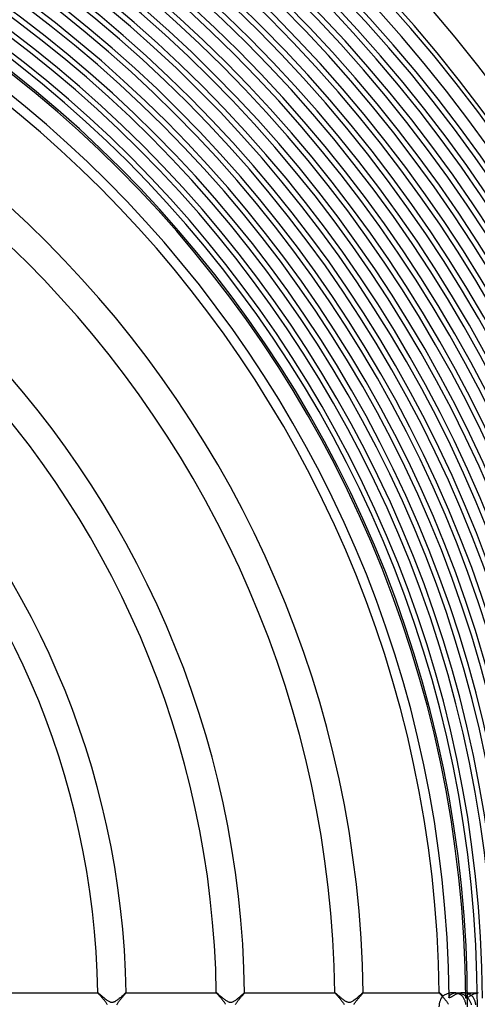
# Model space of a CAD drawing. Header units: millimetres. Extents: x -258 to 258, y -258 to 258.
# Tile 41 of 63: x 104 to 169, y 0 to 139. Entities that reach past the tile are written whole.
import ezdxf

# ---------------------------------------------------------------- set-up
doc = ezdxf.new("R2010")
doc.units = ezdxf.units.MM
doc.layers.add('HIDDEN', color=7, linetype='Continuous')
doc.layers.add('THICK', color=7, linetype='Continuous')

msp = doc.modelspace()

# ---------------------------------------------------------------- linework, layer by layer
at = {"layer": 'HIDDEN'}
for p, q in [((115.24, 2), (115.23, 2)), ((115.23, 2), (115.23, 2)), ((115.23, 2), (115.23, 2)), ((115.23, 2), (115.23, 2)), ((115.23, 2), (115.23, 2)), ((115.23, 2), (115.23, 2)), ((115.23, 2), (115.24, 1.99)), ((115.24, 1.99), (115.25, 1.97)), ((115.25, 1.97), (115.27, 1.94)), ((115.27, 1.94), (115.3, 1.9)), ((115.3, 1.9), (115.34, 1.85)), ((115.34, 1.85), (115.39, 1.8)), ((115.39, 1.8), (115.44, 1.74)), ((115.44, 1.74), (115.5, 1.68)), ((115.5, 1.68), (115.56, 1.61)), ((115.56, 1.61), (115.62, 1.54)), ((115.62, 1.54), (115.69, 1.46)), ((115.69, 1.46), (115.77, 1.38)), ((118.69, 1.35), (118.76, 1.43)), ((118.76, 1.43), (118.83, 1.51)), ((118.83, 1.51), (118.9, 1.59)), ((118.9, 1.59), (118.97, 1.66)), ((118.97, 1.66), (119.02, 1.73)), ((119.02, 1.73), (119.08, 1.79)), ((119.08, 1.79), (119.12, 1.85)), ((119.12, 1.85), (119.16, 1.89)), ((119.16, 1.89), (119.19, 1.93)), ((119.19, 1.93), (119.21, 1.96)), ((119.21, 1.96), (119.23, 1.99)), ((119.23, 1.99), (119.23, 2)), ((119.23, 2), (119.23, 2)), ((119.23, 2), (119.23, 2)), ((119.23, 2), (119.23, 2)), ((119.23, 2), (119.23, 2)), ((119.23, 2), (119.23, 2)), ((119.23, 2), (119.23, 2)), ((131.99, 2), (131.98, 2)), ((131.98, 2), (131.98, 2)), ((131.98, 2), (131.99, 1.99)), ((131.99, 2), (131.99, 2)), ((131.99, 2), (131.99, 2)), ((131.99, 2), (131.99, 2)), ((131.99, 2), (131.99, 2)), ((131.99, 1.99), (132, 1.97)), ((132, 1.97), (132.02, 1.94)), ((132.02, 1.94), (132.05, 1.9)), ((132.05, 1.9), (132.09, 1.86)), ((132.09, 1.86), (132.13, 1.81)), ((132.13, 1.81), (132.18, 1.76)), ((132.18, 1.76), (132.24, 1.69)), ((132.24, 1.69), (132.3, 1.63)), ((132.3, 1.63), (132.36, 1.55)), ((132.36, 1.55), (132.43, 1.48)), ((132.43, 1.48), (132.5, 1.4)), ((132.5, 1.4), (132.57, 1.32)), ((135.45, 1.35), (135.51, 1.42)), ((135.51, 1.42), (135.56, 1.49)), ((135.56, 1.49), (135.62, 1.55)), ((135.62, 1.55), (135.67, 1.61)), ((135.67, 1.61), (135.72, 1.67)), ((135.72, 1.67), (135.77, 1.72)), ((135.77, 1.72), (135.81, 1.77)), ((135.81, 1.77), (135.85, 1.82)), ((135.85, 1.82), (135.88, 1.86)), ((135.88, 1.86), (135.91, 1.9)), ((135.91, 1.9), (135.94, 1.93)), ((135.94, 1.93), (135.96, 1.95)), ((135.96, 1.95), (135.97, 1.97)), ((135.97, 1.97), (135.98, 1.99)), ((135.98, 1.99), (135.99, 2)), ((135.99, 2), (135.98, 2)), ((135.98, 2), (135.98, 2)), ((135.98, 2), (135.98, 2)), ((135.98, 2), (135.98, 2)), ((135.99, 2), (135.99, 2)), ((135.99, 2), (135.99, 2)), ((148.74, 2), (148.74, 2)), ((148.74, 2), (148.74, 2)), ((148.74, 2), (148.74, 2)), ((148.74, 2), (148.74, 2)), ((148.74, 2), (148.74, 2)), ((148.74, 2), (148.74, 2)), ((148.74, 2), (148.74, 1.99)), ((148.74, 1.99), (148.75, 1.97)), ((148.75, 1.97), (148.77, 1.95)), ((148.77, 1.95), (148.79, 1.92)), ((148.79, 1.92), (148.82, 1.88)), ((148.82, 1.88), (148.86, 1.84)), ((148.86, 1.84), (148.9, 1.79)), ((148.9, 1.79), (148.95, 1.73)), ((148.95, 1.73), (149, 1.67)), ((149, 1.67), (149.06, 1.61)), ((149.06, 1.61), (149.12, 1.54)), ((149.12, 1.54), (149.19, 1.47)), ((149.19, 1.47), (149.26, 1.39)), ((149.26, 1.39), (149.33, 1.31)), ((152.23, 1.39), (152.29, 1.46)), ((152.29, 1.46), (152.34, 1.52)), ((152.34, 1.52), (152.4, 1.58)), ((152.4, 1.58), (152.45, 1.64)), ((152.45, 1.64), (152.5, 1.7)), ((152.5, 1.7), (152.54, 1.75)), ((152.54, 1.75), (152.59, 1.8)), ((152.59, 1.8), (152.62, 1.85)), ((152.62, 1.85), (152.66, 1.89)), ((152.66, 1.89), (152.68, 1.92)), ((152.68, 1.92), (152.71, 1.95)), ((152.71, 1.95), (152.72, 1.97)), ((152.72, 1.97), (152.73, 1.99)), ((152.74, 2), (152.73, 2)), ((152.73, 1.99), (152.74, 2)), ((152.74, 2), (152.74, 2)), ((152.74, 2), (152.74, 2)), ((152.74, 2), (152.74, 2)), ((152.74, 2), (152.74, 2)), ((152.74, 2), (152.74, 2)), ((163.49, 2), (163.49, 1.99)), ((163.49, 2), (163.49, 2)), ((163.49, 2), (163.49, 2)), ((163.49, 2), (163.49, 2)), ((163.49, 2), (163.49, 2)), ((163.49, 2), (163.49, 2)), ((163.49, 2), (163.49, 2)), ((163.49, 1.99), (163.5, 1.97)), ((163.5, 1.97), (163.51, 1.95)), ((163.51, 1.95), (163.54, 1.93)), ((163.54, 1.93), (163.56, 1.9)), ((163.56, 1.9), (163.59, 1.86)), ((163.59, 1.86), (163.63, 1.82)), ((163.63, 1.82), (163.67, 1.78)), ((163.67, 1.78), (163.71, 1.73)), ((163.71, 1.73), (163.76, 1.67)), ((163.76, 1.67), (163.81, 1.62)), ((163.81, 1.62), (163.86, 1.56)), ((163.86, 1.56), (163.91, 1.5)), ((163.91, 1.5), (163.97, 1.43)), ((163.97, 1.43), (164.03, 1.37)), ((164.97, 1.94), (164.86, 1.91)), ((164.87, 1.38), (164.88, 1.42)), ((164.88, 1.42), (164.9, 1.46)), ((164.9, 1.46), (164.92, 1.5)), ((164.92, 1.5), (164.94, 1.54)), ((164.94, 1.54), (164.97, 1.59)), ((165.07, 1.96), (164.97, 1.94)), ((164.97, 1.59), (165.01, 1.63)), ((165.01, 1.63), (165.06, 1.68)), ((165.06, 1.68), (165.11, 1.73)), ((165.17, 1.98), (165.07, 1.96)), ((165.11, 1.73), (165.16, 1.77)), ((165.16, 1.77), (165.23, 1.81)), ((165.28, 1.99), (165.17, 1.98)), ((165.23, 1.81), (165.3, 1.85)), ((165.39, 2), (165.28, 1.99)), ((165.3, 1.85), (165.37, 1.89)), ((165.37, 1.89), (165.45, 1.92)), ((165.5, 2), (165.39, 2)), ((165.45, 1.92), (165.54, 1.95)), ((165.61, 2), (165.5, 2)), ((165.5, 2), (165.94, 2)), ((165.54, 1.95), (165.63, 1.97)), ((165.72, 1.99), (165.61, 2)), ((165.63, 1.97), (165.73, 1.99)), ((165.84, 1.97), (165.72, 1.99)), ((165.73, 1.99), (165.83, 2)), ((165.83, 2), (165.94, 2)), ((165.94, 1.95), (165.84, 1.97)), ((165.94, 2), (166.04, 2)), ((166.05, 1.92), (165.94, 1.95)), ((166.04, 2), (166.15, 1.99)), ((166.15, 1.89), (166.05, 1.92)), ((166.15, 1.99), (166.26, 1.97)), ((166.25, 1.85), (166.15, 1.89)), ((166.35, 1.8), (166.25, 1.85)), ((166.26, 1.97), (166.37, 1.95)), ((166.44, 1.75), (166.35, 1.8)), ((166.37, 1.95), (166.48, 1.92)), ((166.53, 1.69), (166.44, 1.75)), ((166.48, 1.92), (166.59, 1.88)), ((166.61, 1.63), (166.53, 1.69)), ((166.59, 1.88), (166.69, 1.84)), ((166.68, 1.57), (166.61, 1.63)), ((166.76, 1.5), (166.68, 1.57)), ((166.69, 1.84), (166.8, 1.79)), ((166.82, 1.42), (166.76, 1.5)), ((166.8, 1.79), (166.9, 1.74)), ((166.88, 1.35), (166.82, 1.42)), ((167.02, 2), (166.9, 2)), ((166.9, 1.74), (167, 1.68)), ((167, 1.68), (167.09, 1.62)), ((167.14, 1.99), (167.02, 2)), ((167.09, 1.62), (167.19, 1.56)), ((167.26, 1.97), (167.14, 1.99)), ((167.19, 1.56), (167.28, 1.48)), ((167.24, 2), (168.36, 2)), ((167.25, 1.36), (167.27, 1.39)), ((167.37, 1.94), (167.26, 1.97)), ((167.27, 1.39), (167.28, 1.43)), ((167.28, 1.48), (167.36, 1.41)), ((167.28, 1.43), (167.3, 1.48)), ((167.3, 1.48), (167.33, 1.52)), ((167.33, 1.52), (167.36, 1.56)), ((167.36, 1.56), (167.4, 1.61)), ((167.36, 1.41), (167.44, 1.33)), ((167.48, 1.91), (167.37, 1.94)), ((167.4, 1.61), (167.44, 1.65)), ((167.44, 1.65), (167.49, 1.7)), ((167.59, 1.88), (167.48, 1.91)), ((167.49, 1.7), (167.54, 1.74)), ((167.54, 1.74), (167.6, 1.78)), ((167.69, 1.83), (167.59, 1.88)), ((167.6, 1.78), (167.66, 1.82)), ((167.66, 1.82), (167.73, 1.86)), ((167.79, 1.78), (167.69, 1.83)), ((167.73, 1.86), (167.8, 1.9)), ((167.88, 1.72), (167.79, 1.78)), ((167.8, 1.9), (167.88, 1.93)), ((167.88, 1.93), (167.97, 1.95)), ((167.97, 1.66), (167.88, 1.72)), ((167.97, 1.95), (168.06, 1.97)), ((168.05, 1.6), (167.97, 1.66)), ((168.13, 1.52), (168.05, 1.6)), ((168.06, 1.97), (168.16, 1.99)), ((168.2, 1.45), (168.13, 1.52)), ((168.16, 1.99), (168.26, 2)), ((168.27, 1.37), (168.2, 1.45)), ((168.26, 2), (168.36, 2)), ((168.36, 2), (168.47, 2)), ((168.47, 2), (168.58, 1.99)), ((168.58, 1.99), (168.69, 1.97)), ((168.69, 1.97), (168.8, 1.95)), ((168.8, 1.95), (168.91, 1.91)), ((115.77, 1.38), (115.84, 1.29)), ((115.84, 1.29), (115.92, 1.2)), ((115.92, 1.2), (116, 1.11)), ((116, 1.11), (116.07, 1.02)), ((116.07, 1.02), (116.15, 0.93)), ((116.15, 0.93), (116.22, 0.84)), ((116.22, 0.84), (116.29, 0.75)), ((116.29, 0.75), (116.35, 0.66)), ((116.35, 0.66), (116.41, 0.58)), ((116.41, 0.58), (116.46, 0.49)), ((116.46, 0.49), (116.51, 0.41)), ((116.51, 0.41), (116.54, 0.34)), ((117.94, 0.29), (117.97, 0.37)), ((117.97, 0.37), (118.01, 0.45)), ((118.01, 0.45), (118.06, 0.54)), ((118.06, 0.54), (118.12, 0.62)), ((118.12, 0.62), (118.18, 0.71)), ((118.18, 0.71), (118.25, 0.81)), ((118.25, 0.81), (118.32, 0.9)), ((118.32, 0.9), (118.39, 0.99)), ((118.39, 0.99), (118.47, 1.08)), ((118.47, 1.08), (118.54, 1.17)), ((118.54, 1.17), (118.62, 1.26)), ((118.62, 1.26), (118.69, 1.35)), ((132.57, 1.32), (132.65, 1.23)), ((132.65, 1.23), (132.72, 1.14)), ((132.72, 1.14), (132.8, 1.05)), ((132.8, 1.05), (132.87, 0.96)), ((132.87, 0.96), (132.95, 0.87)), ((132.95, 0.87), (133.01, 0.78)), ((133.01, 0.78), (133.08, 0.69)), ((133.08, 0.69), (133.14, 0.61)), ((133.14, 0.61), (133.2, 0.52)), ((133.2, 0.52), (133.24, 0.44)), ((133.24, 0.44), (133.28, 0.36)), ((134.71, 0.34), (134.74, 0.42)), ((134.74, 0.42), (134.78, 0.49)), ((134.78, 0.49), (134.83, 0.56)), ((134.83, 0.56), (134.87, 0.63)), ((134.87, 0.63), (134.92, 0.7)), ((134.92, 0.7), (134.97, 0.77)), ((134.97, 0.77), (135.03, 0.84)), ((135.03, 0.84), (135.08, 0.92)), ((135.08, 0.92), (135.14, 0.99)), ((135.14, 0.99), (135.2, 1.06)), ((135.2, 1.06), (135.26, 1.14)), ((135.26, 1.14), (135.33, 1.21)), ((135.33, 1.21), (135.39, 1.28)), ((135.39, 1.28), (135.45, 1.35)), ((149.33, 1.31), (149.4, 1.23)), ((149.4, 1.23), (149.47, 1.14)), ((149.47, 1.14), (149.55, 1.05)), ((149.55, 1.05), (149.62, 0.96)), ((149.62, 0.96), (149.69, 0.87)), ((149.69, 0.87), (149.76, 0.78)), ((149.76, 0.78), (149.83, 0.69)), ((149.83, 0.69), (149.89, 0.6)), ((149.89, 0.6), (149.95, 0.52)), ((149.95, 0.52), (150, 0.43)), ((150, 0.43), (150.04, 0.35)), ((151.46, 0.35), (151.49, 0.41)), ((151.49, 0.41), (151.53, 0.48)), ((151.53, 0.48), (151.57, 0.55)), ((151.57, 0.55), (151.62, 0.62)), ((151.62, 0.62), (151.66, 0.68)), ((151.66, 0.68), (151.71, 0.75)), ((151.71, 0.75), (151.76, 0.82)), ((151.76, 0.82), (151.82, 0.89)), ((151.82, 0.89), (151.87, 0.96)), ((151.87, 0.96), (151.93, 1.03)), ((151.93, 1.03), (151.99, 1.1)), ((151.99, 1.1), (152.05, 1.18)), ((152.05, 1.18), (152.11, 1.25)), ((152.11, 1.25), (152.17, 1.32)), ((152.17, 1.32), (152.23, 1.39)), ((164.03, 1.37), (164.09, 1.3)), ((164.09, 1.3), (164.15, 1.23)), ((164.15, 1.23), (164.21, 1.16)), ((164.21, 1.16), (164.27, 1.09)), ((164.27, 1.09), (164.33, 1.01)), ((164.33, 1.01), (164.39, 0.94)), ((164.39, 0.94), (164.45, 0.87)), ((164.45, 0.87), (164.51, 0.79)), ((164.51, 0.79), (164.56, 0.72)), ((164.56, 0.72), (164.61, 0.65)), ((164.61, 0.65), (164.66, 0.57)), ((164.66, 0.57), (164.71, 0.5)), ((164.71, 0.5), (164.75, 0.43)), ((164.75, 0.43), (164.78, 0.36)), ((164.87, 1.35), (164.87, 1.38)), ((166.94, 1.27), (166.88, 1.35)), ((166.99, 1.18), (166.94, 1.27)), ((167.04, 1.1), (166.99, 1.18)), ((167.08, 1.01), (167.04, 1.1)), ((167.12, 0.92), (167.08, 1.01)), ((167.15, 0.83), (167.12, 0.92)), ((167.18, 0.73), (167.15, 0.83)), ((167.21, 0.63), (167.18, 0.73)), ((167.23, 0.53), (167.21, 0.63)), ((167.25, 0.43), (167.23, 0.53)), ((167.24, 1.29), (167.25, 1.32)), ((167.25, 1.32), (167.25, 1.36)), ((167.27, 0.32), (167.25, 0.43)), ((167.44, 1.33), (167.52, 1.25)), ((167.52, 1.25), (167.6, 1.17)), ((167.6, 1.17), (167.66, 1.08)), ((167.66, 1.08), (167.73, 0.99)), ((167.73, 0.99), (167.78, 0.9)), ((167.78, 0.9), (167.84, 0.8)), ((167.84, 0.8), (167.88, 0.71)), ((167.88, 0.71), (167.92, 0.61)), ((167.92, 0.61), (167.96, 0.52)), ((167.96, 0.52), (167.99, 0.42)), ((167.99, 0.42), (168.01, 0.31)), ((168.33, 1.28), (168.27, 1.37)), ((168.38, 1.2), (168.33, 1.28)), ((168.43, 1.1), (168.38, 1.2)), ((168.48, 1.01), (168.43, 1.1)), ((168.52, 0.91), (168.48, 1.01)), ((168.56, 0.81), (168.52, 0.91)), ((168.59, 0.71), (168.56, 0.81)), ((168.61, 0.61), (168.59, 0.71)), ((168.63, 0.5), (168.61, 0.61)), ((168.65, 0.39), (168.63, 0.5)), ((168.67, 0.27), (168.65, 0.39))]:
    msp.add_line(p, q, dxfattribs=at)
for radius, start, end in [(211.62, 0.3553, 89.6447), (209.25, 0.343, 89.657), (206.88, 0.329, 89.671), (204.5, 0.3131, 89.6869), (202.12, 0.2947, 89.7053), (199.75, 0.2733, 89.7267), (197.38, 0.248, 89.752), (195, 0.2173, 89.7828), (192.62, 0.1781, 89.8219), (190.25, 0.1224, 89.8775), (187.88, 0, 180), (185.5, 0, 180), (183.12, 0, 180), (180.75, 0, 180), (178.38, 0, 180), (176, 0, 180), (173.62, 0, 180), (171.25, 0, 180), (168.88, 0, 180), (167.5, 0, 180)]:
    msp.add_arc((0, 0), radius, start, end, dxfattribs=at)
at = {"layer": 'THICK'}
for p, q in [((102.48, 2), (115.24, 2)), ((115.25, 2), (115.24, 2)), ((115.27, 1.98), (115.25, 2)), ((115.3, 1.96), (115.27, 1.98)), ((115.33, 1.93), (115.3, 1.96)), ((115.38, 1.89), (115.33, 1.93)), ((115.43, 1.85), (115.38, 1.89)), ((115.49, 1.8), (115.43, 1.85)), ((115.56, 1.74), (115.49, 1.8)), ((115.63, 1.68), (115.56, 1.74)), ((115.7, 1.62), (115.63, 1.68)), ((115.78, 1.55), (115.7, 1.62)), ((115.86, 1.48), (115.78, 1.55)), ((115.95, 1.41), (115.86, 1.48)), ((116.03, 1.33), (115.95, 1.41)), ((118.56, 1.42), (118.47, 1.34)), ((118.65, 1.5), (118.56, 1.42)), ((118.73, 1.58), (118.65, 1.5)), ((118.81, 1.65), (118.73, 1.58)), ((118.89, 1.71), (118.81, 1.65)), ((118.96, 1.78), (118.89, 1.71)), ((119.02, 1.83), (118.96, 1.78)), ((119.08, 1.88), (119.02, 1.83)), ((119.12, 1.92), (119.08, 1.88)), ((119.17, 1.96), (119.12, 1.92)), ((119.2, 1.98), (119.17, 1.96)), ((119.22, 1.99), (119.2, 1.98)), ((119.23, 2), (119.22, 1.99)), ((119.23, 2), (131.99, 2)), ((132, 1.99), (131.99, 2)), ((132.02, 1.98), (132, 1.99)), ((132.05, 1.96), (132.02, 1.98)), ((132.1, 1.92), (132.05, 1.96)), ((132.15, 1.88), (132.1, 1.92)), ((132.2, 1.83), (132.15, 1.88)), ((132.27, 1.78), (132.2, 1.83)), ((132.34, 1.71), (132.27, 1.78)), ((132.41, 1.65), (132.34, 1.71)), ((132.5, 1.58), (132.41, 1.65)), ((132.58, 1.51), (132.5, 1.58)), ((132.67, 1.43), (132.58, 1.51)), ((132.76, 1.35), (132.67, 1.43)), ((135.3, 1.41), (135.21, 1.34)), ((135.38, 1.49), (135.3, 1.41)), ((135.46, 1.56), (135.38, 1.49)), ((135.54, 1.62), (135.46, 1.56)), ((135.61, 1.69), (135.54, 1.62)), ((135.68, 1.75), (135.61, 1.69)), ((135.74, 1.8), (135.68, 1.75)), ((135.8, 1.85), (135.74, 1.8)), ((135.85, 1.9), (135.8, 1.85)), ((135.89, 1.93), (135.85, 1.9)), ((135.92, 1.96), (135.89, 1.93)), ((135.95, 1.98), (135.92, 1.96)), ((135.97, 2), (135.95, 1.98)), ((135.98, 2), (135.97, 2)), ((135.98, 2), (148.74, 2)), ((148.75, 2), (148.74, 2)), ((148.76, 1.99), (148.75, 2)), ((148.78, 1.98), (148.76, 1.99)), ((148.8, 1.96), (148.78, 1.98)), ((148.83, 1.94), (148.8, 1.96)), ((148.86, 1.91), (148.83, 1.94)), ((148.89, 1.89), (148.86, 1.91)), ((148.93, 1.85), (148.89, 1.89)), ((148.97, 1.82), (148.93, 1.85)), ((149.01, 1.78), (148.97, 1.82)), ((149.06, 1.74), (149.01, 1.78)), ((149.11, 1.7), (149.06, 1.74)), ((149.16, 1.65), (149.11, 1.7)), ((149.22, 1.6), (149.16, 1.65)), ((149.27, 1.56), (149.22, 1.6)), ((149.33, 1.51), (149.27, 1.56)), ((149.39, 1.45), (149.33, 1.51)), ((149.45, 1.4), (149.39, 1.45)), ((149.51, 1.35), (149.45, 1.4)), ((152.1, 1.45), (152, 1.37)), ((152.19, 1.54), (152.1, 1.45)), ((152.28, 1.62), (152.19, 1.54)), ((152.36, 1.69), (152.28, 1.62)), ((152.44, 1.76), (152.36, 1.69)), ((152.51, 1.82), (152.44, 1.76)), ((152.57, 1.87), (152.51, 1.82)), ((152.62, 1.92), (152.57, 1.87)), ((152.67, 1.95), (152.62, 1.92)), ((152.7, 1.98), (152.67, 1.95)), ((152.72, 1.99), (152.7, 1.98)), ((152.73, 2), (152.72, 1.99)), ((152.73, 2), (163.49, 2)), ((163.5, 2), (163.49, 2)), ((163.51, 1.99), (163.5, 2)), ((163.53, 1.98), (163.51, 1.99)), ((163.56, 1.96), (163.53, 1.98)), ((163.59, 1.93), (163.56, 1.96)), ((163.62, 1.9), (163.59, 1.93)), ((163.66, 1.87), (163.62, 1.9)), ((163.7, 1.83), (163.66, 1.87)), ((163.75, 1.79), (163.7, 1.83)), ((163.8, 1.75), (163.75, 1.79)), ((163.85, 1.7), (163.8, 1.75)), ((163.91, 1.65), (163.85, 1.7)), ((163.97, 1.6), (163.91, 1.65)), ((164.03, 1.55), (163.97, 1.6)), ((164.12, 1.6), (164.03, 1.55)), ((164.21, 1.65), (164.12, 1.6)), ((164.3, 1.69), (164.21, 1.65)), ((164.41, 1.74), (164.3, 1.69)), ((164.51, 1.79), (164.41, 1.74)), ((164.63, 1.83), (164.51, 1.79)), ((164.74, 1.87), (164.63, 1.83)), ((164.86, 1.91), (164.74, 1.87)), ((165.21, 1.41), (165.16, 1.37)), ((165.27, 1.44), (165.21, 1.41)), ((165.34, 1.48), (165.27, 1.44)), ((165.41, 1.52), (165.34, 1.48)), ((165.48, 1.57), (165.41, 1.52)), ((165.56, 1.61), (165.48, 1.57)), ((165.64, 1.65), (165.56, 1.61)), ((165.72, 1.7), (165.64, 1.65)), ((165.81, 1.74), (165.72, 1.7)), ((165.91, 1.78), (165.81, 1.74)), ((166.01, 1.82), (165.91, 1.78)), ((166.11, 1.86), (166.01, 1.82)), ((166.22, 1.89), (166.11, 1.86)), ((166.33, 1.92), (166.22, 1.89)), ((166.44, 1.95), (166.33, 1.92)), ((166.55, 1.97), (166.44, 1.95)), ((166.67, 1.99), (166.55, 1.97)), ((166.78, 2), (166.67, 1.99)), ((166.9, 2), (166.78, 2)), ((166.9, 2), (167.24, 2)), ((167.67, 1.41), (167.61, 1.37)), ((167.74, 1.46), (167.67, 1.41)), ((167.82, 1.5), (167.74, 1.46)), ((167.89, 1.55), (167.82, 1.5)), ((167.98, 1.6), (167.89, 1.55)), ((168.06, 1.65), (167.98, 1.6)), ((168.15, 1.69), (168.06, 1.65)), ((168.25, 1.74), (168.15, 1.69)), ((168.34, 1.78), (168.25, 1.74)), ((168.44, 1.82), (168.34, 1.78)), ((168.55, 1.86), (168.44, 1.82)), ((168.65, 1.9), (168.55, 1.86)), ((168.76, 1.93), (168.65, 1.9)), ((168.87, 1.95), (168.76, 1.93)), ((168.99, 1.97), (168.87, 1.95)), ((116.12, 1.26), (116.03, 1.33)), ((116.21, 1.19), (116.12, 1.26)), ((116.3, 1.11), (116.21, 1.19)), ((116.39, 1.04), (116.3, 1.11)), ((116.48, 0.97), (116.39, 1.04)), ((116.57, 0.91), (116.48, 0.97)), ((116.65, 0.85), (116.57, 0.91)), ((116.74, 0.8), (116.65, 0.85)), ((116.83, 0.75), (116.74, 0.8)), ((116.91, 0.71), (116.83, 0.75)), ((116.98, 0.68), (116.91, 0.71)), ((117.04, 0.66), (116.98, 0.68)), ((117.09, 0.64), (117.04, 0.66)), ((117.15, 0.63), (117.09, 0.64)), ((117.2, 0.63), (117.15, 0.63)), ((117.25, 0.62), (117.2, 0.63)), ((117.3, 0.63), (117.25, 0.62)), ((117.36, 0.63), (117.3, 0.63)), ((117.42, 0.65), (117.36, 0.63)), ((117.48, 0.66), (117.42, 0.65)), ((117.55, 0.69), (117.48, 0.66)), ((117.63, 0.73), (117.55, 0.69)), ((117.71, 0.77), (117.63, 0.73)), ((117.8, 0.83), (117.71, 0.77)), ((117.89, 0.89), (117.8, 0.83)), ((117.99, 0.95), (117.89, 0.89)), ((118.08, 1.03), (117.99, 0.95)), ((118.18, 1.1), (118.08, 1.03)), ((118.27, 1.18), (118.18, 1.1)), ((118.37, 1.26), (118.27, 1.18)), ((118.47, 1.34), (118.37, 1.26)), ((132.85, 1.27), (132.76, 1.35)), ((132.94, 1.2), (132.85, 1.27)), ((133.04, 1.12), (132.94, 1.2)), ((133.14, 1.04), (133.04, 1.12)), ((133.23, 0.97), (133.14, 1.04)), ((133.32, 0.9), (133.23, 0.97)), ((133.42, 0.84), (133.32, 0.9)), ((133.51, 0.79), (133.42, 0.84)), ((133.6, 0.74), (133.51, 0.79)), ((133.67, 0.7), (133.6, 0.74)), ((133.75, 0.67), (133.67, 0.7)), ((133.81, 0.65), (133.75, 0.67)), ((133.86, 0.64), (133.81, 0.65)), ((133.92, 0.63), (133.86, 0.64)), ((133.97, 0.63), (133.92, 0.63)), ((134.03, 0.63), (133.97, 0.63)), ((134.08, 0.63), (134.03, 0.63)), ((134.14, 0.64), (134.08, 0.63)), ((134.21, 0.66), (134.14, 0.64)), ((134.28, 0.68), (134.21, 0.66)), ((134.35, 0.71), (134.28, 0.68)), ((134.43, 0.76), (134.35, 0.71)), ((134.52, 0.8), (134.43, 0.76)), ((134.6, 0.86), (134.52, 0.8)), ((134.69, 0.92), (134.6, 0.86)), ((134.78, 0.98), (134.69, 0.92)), ((134.87, 1.05), (134.78, 0.98)), ((134.95, 1.12), (134.87, 1.05)), ((135.04, 1.19), (134.95, 1.12)), ((135.13, 1.27), (135.04, 1.19)), ((135.21, 1.34), (135.13, 1.27)), ((149.58, 1.3), (149.51, 1.35)), ((149.64, 1.24), (149.58, 1.3)), ((149.71, 1.19), (149.64, 1.24)), ((149.77, 1.13), (149.71, 1.19)), ((149.84, 1.08), (149.77, 1.13)), ((149.9, 1.03), (149.84, 1.08)), ((149.97, 0.98), (149.9, 1.03)), ((150.03, 0.93), (149.97, 0.98)), ((150.1, 0.89), (150.03, 0.93)), ((150.16, 0.85), (150.1, 0.89)), ((150.22, 0.81), (150.16, 0.85)), ((150.28, 0.77), (150.22, 0.81)), ((150.34, 0.74), (150.28, 0.77)), ((150.41, 0.7), (150.34, 0.74)), ((150.49, 0.67), (150.41, 0.7)), ((150.57, 0.65), (150.49, 0.67)), ((150.65, 0.63), (150.57, 0.65)), ((150.73, 0.62), (150.65, 0.63)), ((150.81, 0.63), (150.73, 0.62)), ((150.9, 0.64), (150.81, 0.63)), ((150.99, 0.67), (150.9, 0.64)), ((151.09, 0.71), (150.99, 0.67)), ((151.19, 0.76), (151.09, 0.71)), ((151.29, 0.82), (151.19, 0.76)), ((151.39, 0.89), (151.29, 0.82)), ((151.49, 0.96), (151.39, 0.89)), ((151.59, 1.03), (151.49, 0.96)), ((151.7, 1.12), (151.59, 1.03)), ((151.8, 1.2), (151.7, 1.12)), ((151.9, 1.28), (151.8, 1.2)), ((152, 1.37), (151.9, 1.28)), ((164.87, 1.32), (164.87, 1.35)), ((164.88, 1.3), (164.87, 1.32)), ((164.9, 1.29), (164.88, 1.3)), ((164.92, 1.28), (164.9, 1.29)), ((164.94, 1.28), (164.92, 1.28)), ((164.98, 1.28), (164.94, 1.28)), ((165.01, 1.3), (164.98, 1.28)), ((165.06, 1.32), (165.01, 1.3)), ((165.1, 1.34), (165.06, 1.32)), ((165.16, 1.37), (165.1, 1.34)), ((167.25, 1.26), (167.24, 1.29)), ((167.26, 1.24), (167.25, 1.26)), ((167.27, 1.22), (167.26, 1.24)), ((167.3, 1.22), (167.27, 1.22)), ((167.33, 1.22), (167.3, 1.22)), ((167.36, 1.23), (167.33, 1.22)), ((167.4, 1.24), (167.36, 1.23)), ((167.45, 1.27), (167.4, 1.24)), ((167.5, 1.3), (167.45, 1.27)), ((167.55, 1.33), (167.5, 1.3)), ((167.61, 1.37), (167.55, 1.33))]:
    msp.add_line(p, q, dxfattribs=at)
for radius, start, end in [(215, 0.533, 89.467), (211, 0.3748, 89.6252), (207.62, 0, 180), (205.25, 0, 180), (202.88, 0, 180), (200.5, 0, 180), (198.12, 0, 180), (195.75, 0, 180), (193.38, 0, 180), (191, 0, 180), (188.62, 0.1102, 89.8897), (186.25, 0.1746, 89.8255), (183.88, 0.222, 89.778), (181.5, 0.2619, 89.7381), (179.12, 0.2974, 89.7027), (176.75, 0.3298, 89.6702), (174.38, 0.3602, 89.6398), (172, 0.3889, 89.6111), (169.62, 0.4164, 89.5836), (167.25, 0.4429, 89.5571), (164.88, 0.4687, 89.5314), (163.5, 0.7009, 89.2991), (152.75, 0.7502, 89.2498), (148.75, 0.7704, 89.2296), (136, 0.8426, 89.1574), (132, 0.8681, 89.1318), (119.25, 0.961, 89.039), (115.25, 0.9943, 89.0057)]:
    msp.add_arc((0, 0), radius, start, end, dxfattribs=at)
msp.add_ellipse((165.01, 0), major_axis=(0, 2), ratio=0.776717, start_param=0.685274, end_param=1.570796, dxfattribs=at)

doc.saveas('drawing.dxf')
